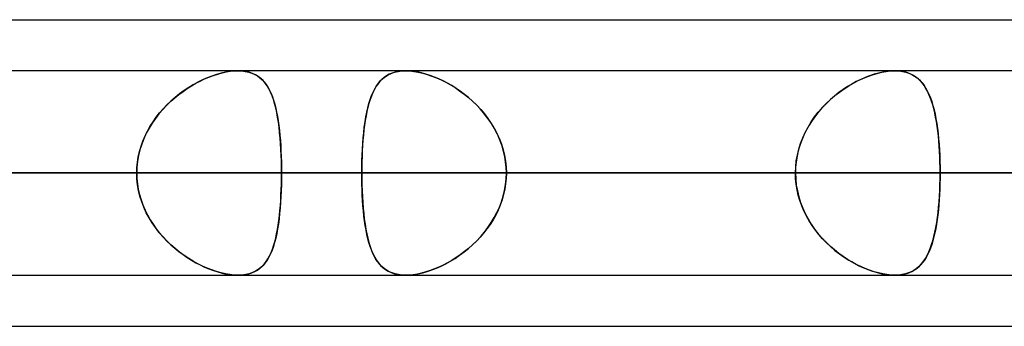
# Model space of a CAD drawing. Header units: millimetres. Extents: x -185 to 185, y -130 to 54.
# Tile 39 of 76: x 51 to 57, y -64 to -62. Entities that reach past the tile are written whole.
import ezdxf

# ---------------------------------------------------------------- set-up
doc = ezdxf.new("R2010")
doc.units = ezdxf.units.MM
doc.layers.add('MAIN-1', color=7, linetype='Continuous')
doc.layers.add('MAIN-2', color=7, linetype='Continuous')

msp = doc.modelspace()

# ---------------------------------------------------------------- linework, layer by layer
at = {"layer": 'MAIN-1'}
for p, q in [((46.1722, -62.095), (87.1067, -62.095)), ((87.1115, -62.4125), (-87.1115, -62.4125)), ((56.277, -62.4125), (56.2773, -62.4125)), ((56.2773, -62.4125), (56.2776, -62.4125)), ((56.2776, -62.4125), (56.2779, -62.4125)), ((56.2779, -62.4125), (56.2782, -62.4125)), ((56.2782, -62.4125), (56.2785, -62.4125)), ((56.2785, -62.4125), (56.2788, -62.4125)), ((-87.6306, -63.0475), (87.6306, -63.0475)), ((-87.2445, -63.6825), (87.2445, -63.6825)), ((56.2776, -63.6825), (56.2769, -63.6825)), ((56.2783, -63.6825), (56.2776, -63.6825)), ((56.2789, -63.6825), (56.2783, -63.6825)), ((56.2796, -63.6825), (56.2789, -63.6825)), ((56.2803, -63.6825), (56.2796, -63.6825)), ((56.281, -63.6825), (56.2803, -63.6825)), ((45.7544, -64), (87.782, -64))]:
    msp.add_line(p, q, dxfattribs=at)
at = {"layer": 'MAIN-2'}
for p, q in [((52.0456, -62.4417), (52.0726, -62.4329)), ((52.0932, -62.4272), (52.0649, -62.4353)), ((52.0726, -62.4329), (52.0993, -62.4257)), ((52.1211, -62.4208), (52.0932, -62.4272)), ((52.0993, -62.4257), (52.1255, -62.4199)), ((52.1481, -62.4162), (52.1211, -62.4208)), ((52.1255, -62.4199), (52.1509, -62.4158)), ((52.1741, -62.4134), (52.1481, -62.4162)), ((52.1509, -62.4158), (52.1754, -62.4133)), ((52.1989, -62.4125), (52.1741, -62.4134)), ((52.1754, -62.4133), (52.1989, -62.4125)), ((52.1989, -62.4125), (52.222, -62.4134)), ((52.2232, -62.4135), (52.1989, -62.4125)), ((52.222, -62.4134), (52.244, -62.416)), ((52.2463, -62.4164), (52.2232, -62.4135)), ((52.244, -62.416), (52.2649, -62.4205)), ((52.2681, -62.4214), (52.2463, -62.4164)), ((52.2649, -62.4205), (52.2843, -62.4267)), ((52.2883, -62.4283), (52.2681, -62.4214)), ((52.2843, -62.4267), (52.3023, -62.4346)), ((52.307, -62.4371), (52.2883, -62.4283)), ((52.3023, -62.4346), (52.319, -62.4442)), ((53.1379, -62.4339), (53.1213, -62.443)), ((53.1318, -62.437), (53.1506, -62.4283)), ((53.1558, -62.4263), (53.1379, -62.4339)), ((53.1506, -62.4283), (53.1709, -62.4214)), ((53.175, -62.4203), (53.1558, -62.4263)), ((53.1709, -62.4214), (53.1926, -62.4164)), ((53.1955, -62.4159), (53.175, -62.4203)), ((53.1926, -62.4164), (53.2156, -62.4135)), ((53.2172, -62.4133), (53.1955, -62.4159)), ((53.2156, -62.4135), (53.24, -62.4125)), ((53.2399, -62.4125), (53.2172, -62.4133)), ((53.2631, -62.4133), (53.2399, -62.4125)), ((53.24, -62.4125), (53.2648, -62.4134)), ((53.2874, -62.4157), (53.2631, -62.4133)), ((53.2648, -62.4134), (53.2908, -62.4162)), ((53.3126, -62.4198), (53.2874, -62.4157)), ((53.2908, -62.4162), (53.318, -62.4209)), ((53.3386, -62.4255), (53.3126, -62.4198)), ((53.318, -62.4209), (53.3457, -62.4273)), ((53.365, -62.4327), (53.3386, -62.4255)), ((53.3457, -62.4273), (53.3739, -62.4354)), ((53.3918, -62.4413), (53.365, -62.4327)), ((56.1487, -62.4339), (56.1214, -62.443)), ((56.139, -62.437), (56.1681, -62.4283)), ((56.1758, -62.4263), (56.1487, -62.4339)), ((56.1681, -62.4283), (56.1969, -62.4214)), ((56.2024, -62.4203), (56.1758, -62.4263)), ((56.1969, -62.4214), (56.2247, -62.4164)), ((56.2283, -62.4159), (56.2024, -62.4203)), ((56.2247, -62.4164), (56.2514, -62.4135)), ((56.2531, -62.4133), (56.2283, -62.4159)), ((56.2514, -62.4135), (56.277, -62.4125)), ((56.2769, -62.4125), (56.2531, -62.4133)), ((56.2992, -62.4133), (56.2769, -62.4125)), ((56.2788, -62.4125), (56.3024, -62.4135)), ((56.3204, -62.4157), (56.2992, -62.4133)), ((56.3024, -62.4135), (56.3248, -62.4165)), ((56.3405, -62.4198), (56.3204, -62.4157)), ((56.3248, -62.4165), (56.346, -62.4212)), ((56.3596, -62.4255), (56.3405, -62.4198)), ((56.346, -62.4212), (56.3657, -62.4277)), ((56.3773, -62.4327), (56.3596, -62.4255)), ((56.3657, -62.4277), (56.384, -62.436)), ((56.3938, -62.4413), (56.3773, -62.4327)), ((51.9101, -62.5057), (51.9369, -62.4904)), ((51.9497, -62.4835), (51.9209, -62.4993)), ((51.9369, -62.4904), (51.9639, -62.4763)), ((51.9785, -62.4692), (51.9497, -62.4835)), ((51.9639, -62.4763), (51.9911, -62.4634)), ((52.0074, -62.4564), (51.9785, -62.4692)), ((51.9911, -62.4634), (52.0184, -62.4519)), ((52.0363, -62.445), (52.0074, -62.4564)), ((52.0184, -62.4519), (52.0456, -62.4417)), ((52.0649, -62.4353), (52.0363, -62.445)), ((52.3241, -62.4476), (52.307, -62.4371)), ((52.319, -62.4442), (52.3344, -62.4553)), ((52.3398, -62.4598), (52.3241, -62.4476)), ((52.3344, -62.4553), (52.3486, -62.4679)), ((52.3542, -62.4737), (52.3398, -62.4598)), ((52.3486, -62.4679), (52.3616, -62.4821)), ((52.3674, -62.4893), (52.3542, -62.4737)), ((52.3616, -62.4821), (52.3736, -62.4977)), ((52.3794, -62.5064), (52.3674, -62.4893)), ((53.0668, -62.4946), (53.0556, -62.5111)), ((53.0588, -62.5061), (53.0709, -62.4891)), ((53.0788, -62.4795), (53.0668, -62.4946)), ((53.0709, -62.4891), (53.0842, -62.4736)), ((53.0919, -62.4659), (53.0788, -62.4795)), ((53.0842, -62.4736), (53.0987, -62.4597)), ((53.106, -62.4537), (53.0919, -62.4659)), ((53.0987, -62.4597), (53.1146, -62.4475)), ((53.1213, -62.443), (53.106, -62.4537)), ((53.1146, -62.4475), (53.1318, -62.437)), ((53.3739, -62.4354), (53.4025, -62.4452)), ((53.4188, -62.4514), (53.3918, -62.4413)), ((53.4025, -62.4452), (53.4312, -62.4565)), ((53.4458, -62.4629), (53.4188, -62.4514)), ((53.4312, -62.4565), (53.46, -62.4694)), ((53.4728, -62.4756), (53.4458, -62.4629)), ((53.46, -62.4694), (53.4889, -62.4838)), ((53.4997, -62.4896), (53.4728, -62.4756)), ((53.4889, -62.4838), (53.5177, -62.4998)), ((53.5263, -62.5049), (53.4997, -62.4896)), ((56.0111, -62.4946), (55.9836, -62.5111)), ((55.9916, -62.5061), (56.0208, -62.4891)), ((56.0386, -62.4795), (56.0111, -62.4946)), ((56.0208, -62.4891), (56.0502, -62.4736)), ((56.0662, -62.4659), (56.0386, -62.4795)), ((56.0502, -62.4736), (56.0798, -62.4597)), ((56.0938, -62.4537), (56.0662, -62.4659)), ((56.0798, -62.4597), (56.1095, -62.4475)), ((56.1214, -62.443), (56.0938, -62.4537)), ((56.1095, -62.4475), (56.139, -62.437)), ((56.384, -62.436), (56.401, -62.4458)), ((56.4092, -62.4514), (56.3938, -62.4413)), ((56.401, -62.4458), (56.4168, -62.4572)), ((56.4235, -62.4629), (56.4092, -62.4514)), ((56.4168, -62.4572), (56.4313, -62.4702)), ((56.4367, -62.4756), (56.4235, -62.4629)), ((56.4313, -62.4702), (56.4448, -62.4846)), ((56.4489, -62.4896), (56.4367, -62.4756)), ((56.4448, -62.4846), (56.4573, -62.5006)), ((56.4603, -62.5049), (56.4489, -62.4896)), ((51.8359, -62.5559), (51.8085, -62.5778)), ((51.8312, -62.5595), (51.8572, -62.5403)), ((51.8639, -62.5356), (51.8359, -62.5559)), ((51.8572, -62.5403), (51.8835, -62.5223)), ((51.8923, -62.5167), (51.8639, -62.5356)), ((51.8835, -62.5223), (51.9101, -62.5057)), ((51.9209, -62.4993), (51.8923, -62.5167)), ((52.3736, -62.4977), (52.3846, -62.5147)), ((52.3905, -62.5252), (52.3794, -62.5064)), ((52.3846, -62.5147), (52.3946, -62.5331)), ((52.4006, -62.5457), (52.3905, -62.5252)), ((52.3946, -62.5331), (52.4037, -62.5528)), ((52.4098, -62.5677), (52.4006, -62.5457)), ((52.4037, -62.5528), (52.4121, -62.5737)), ((53.0358, -62.5484), (53.0271, -62.5692)), ((53.028, -62.5669), (53.0374, -62.5451)), ((53.0453, -62.529), (53.0358, -62.5484)), ((53.0374, -62.5451), (53.0476, -62.5248)), ((53.0556, -62.5111), (53.0453, -62.529)), ((53.0476, -62.5248), (53.0588, -62.5061)), ((53.5177, -62.4998), (53.5463, -62.5173)), ((53.5528, -62.5216), (53.5263, -62.5049)), ((53.5463, -62.5173), (53.5746, -62.5364)), ((53.579, -62.5395), (53.5528, -62.5216)), ((53.5746, -62.5364), (53.6024, -62.5569)), ((53.6049, -62.5588), (53.579, -62.5395)), ((53.6024, -62.5569), (53.6297, -62.5789)), ((55.9297, -62.5484), (55.9034, -62.5692)), ((55.9061, -62.5669), (55.9341, -62.5451)), ((55.9565, -62.529), (55.9297, -62.5484)), ((55.9341, -62.5451), (55.9627, -62.5248)), ((55.9836, -62.5111), (55.9565, -62.529)), ((55.9627, -62.5248), (55.9916, -62.5061)), ((56.4573, -62.5006), (56.4688, -62.5182)), ((56.4709, -62.5216), (56.4603, -62.5049)), ((56.4688, -62.5182), (56.4795, -62.5372)), ((56.4807, -62.5395), (56.4709, -62.5216)), ((56.4795, -62.5372), (56.4894, -62.5578)), ((56.4898, -62.5588), (56.4807, -62.5395)), ((51.7819, -62.6011), (51.7561, -62.6258)), ((51.757, -62.6249), (51.781, -62.6019)), ((51.781, -62.6019), (51.8058, -62.5801)), ((51.8085, -62.5778), (51.7819, -62.6011)), ((51.8058, -62.5801), (51.8312, -62.5595)), ((52.4182, -62.5914), (52.4098, -62.5677)), ((52.4121, -62.5737), (52.4196, -62.5959)), ((52.4258, -62.6165), (52.4182, -62.5914)), ((52.4196, -62.5959), (52.4265, -62.6193)), ((52.4326, -62.6433), (52.4258, -62.6165)), ((53.0046, -62.642), (53.0117, -62.6154)), ((53.0119, -62.6148), (53.0052, -62.6395)), ((53.0117, -62.6154), (53.0194, -62.5904)), ((53.0192, -62.5913), (53.0119, -62.6148)), ((53.0271, -62.5692), (53.0192, -62.5913)), ((53.0194, -62.5904), (53.028, -62.5669)), ((53.6302, -62.5793), (53.6049, -62.5588)), ((53.6297, -62.5789), (53.6562, -62.6023)), ((53.6549, -62.6011), (53.6302, -62.5793)), ((53.6788, -62.6242), (53.6549, -62.6011)), ((53.6562, -62.6023), (53.6817, -62.6271)), ((55.8269, -62.642), (55.8523, -62.6154)), ((55.853, -62.6148), (55.8291, -62.6395)), ((55.8523, -62.6154), (55.8788, -62.5904)), ((55.8778, -62.5913), (55.853, -62.6148)), ((55.9034, -62.5692), (55.8778, -62.5913)), ((55.8788, -62.5904), (55.9061, -62.5669)), ((56.4894, -62.5578), (56.4984, -62.5797)), ((56.4983, -62.5793), (56.4898, -62.5588)), ((56.5061, -62.6011), (56.4983, -62.5793)), ((56.4984, -62.5797), (56.5067, -62.6032)), ((56.5132, -62.6242), (56.5061, -62.6011)), ((56.5067, -62.6032), (56.5143, -62.628)), ((51.6908, -62.7012), (51.7117, -62.6746)), ((51.7313, -62.652), (51.7078, -62.6794)), ((51.7117, -62.6746), (51.7339, -62.6492)), ((51.7561, -62.6258), (51.7313, -62.652)), ((51.7339, -62.6492), (51.757, -62.6249)), ((52.4265, -62.6193), (52.4328, -62.6439)), ((52.4388, -62.6714), (52.4326, -62.6433)), ((52.4328, -62.6439), (52.4385, -62.6696)), ((52.4385, -62.6696), (52.4436, -62.6964)), ((52.4443, -62.7008), (52.4388, -62.6714)), ((52.9925, -62.6995), (52.9982, -62.6701)), ((52.9992, -62.6655), (52.9938, -62.6925)), ((52.9982, -62.6701), (53.0046, -62.642)), ((53.0052, -62.6395), (52.9992, -62.6655)), ((53.7019, -62.6485), (53.6788, -62.6242)), ((53.6817, -62.6271), (53.7061, -62.6533)), ((53.7239, -62.674), (53.7019, -62.6485)), ((53.7061, -62.6533), (53.7293, -62.6807)), ((53.7448, -62.7006), (53.7239, -62.674)), ((55.7798, -62.6995), (55.8026, -62.6701)), ((55.8064, -62.6655), (55.7849, -62.6925)), ((55.8026, -62.6701), (55.8269, -62.642)), ((55.8291, -62.6395), (55.8064, -62.6655)), ((56.5198, -62.6485), (56.5132, -62.6242)), ((56.5143, -62.628), (56.5212, -62.6541)), ((56.5259, -62.674), (56.5198, -62.6485)), ((56.5212, -62.6541), (56.5275, -62.6814)), ((56.5314, -62.7006), (56.5259, -62.674)), ((51.6651, -62.7379), (51.6461, -62.7689)), ((51.6529, -62.7573), (51.6711, -62.7288)), ((51.6857, -62.708), (51.6651, -62.7379)), ((51.6711, -62.7288), (51.6908, -62.7012)), ((51.7078, -62.6794), (51.6857, -62.708)), ((52.4436, -62.6964), (52.4481, -62.7243)), ((52.4492, -62.7315), (52.4443, -62.7008)), ((52.4481, -62.7243), (52.4521, -62.7533)), ((52.4534, -62.7633), (52.4492, -62.7315)), ((52.983, -62.762), (52.9875, -62.7301)), ((52.9889, -62.7207), (52.9846, -62.75)), ((52.9875, -62.7301), (52.9925, -62.6995)), ((52.9938, -62.6925), (52.9889, -62.7207)), ((53.7293, -62.6807), (53.7511, -62.7093)), ((53.7643, -62.7282), (53.7448, -62.7006)), ((53.7511, -62.7093), (53.7714, -62.7391)), ((53.7824, -62.7568), (53.7643, -62.7282)), ((53.7714, -62.7391), (53.79, -62.77)), ((55.7391, -62.762), (55.7585, -62.7301)), ((55.7648, -62.7207), (55.7461, -62.75)), ((55.7585, -62.7301), (55.7798, -62.6995)), ((55.7849, -62.6925), (55.7648, -62.7207)), ((56.5275, -62.6814), (56.5331, -62.71)), ((56.5363, -62.7282), (56.5314, -62.7006)), ((56.5331, -62.71), (56.5382, -62.7398)), ((56.5407, -62.7568), (56.5363, -62.7282)), ((56.5382, -62.7398), (56.5426, -62.7707)), ((51.629, -62.801), (51.6137, -62.8343)), ((51.6212, -62.8173), (51.6362, -62.7869)), ((51.6461, -62.7689), (51.629, -62.801)), ((51.6362, -62.7869), (51.6529, -62.7573)), ((52.4521, -62.7533), (52.4557, -62.7832)), ((52.4571, -62.7962), (52.4534, -62.7633)), ((52.4557, -62.7832), (52.4588, -62.814)), ((52.4602, -62.8302), (52.4571, -62.7962)), ((52.9758, -62.829), (52.9791, -62.7949)), ((52.9808, -62.7802), (52.9775, -62.8115)), ((52.9791, -62.7949), (52.983, -62.762)), ((52.9846, -62.75), (52.9808, -62.7802)), ((53.799, -62.7864), (53.7824, -62.7568)), ((53.79, -62.77), (53.8069, -62.8021)), ((53.8139, -62.8169), (53.799, -62.7864)), ((55.7058, -62.829), (55.7215, -62.7949)), ((55.729, -62.7802), (55.7135, -62.8115)), ((55.7215, -62.7949), (55.7391, -62.762)), ((55.7461, -62.75), (55.729, -62.7802)), ((56.5446, -62.7864), (56.5407, -62.7568)), ((56.5426, -62.7707), (56.5465, -62.8027)), ((56.5481, -62.8169), (56.5446, -62.7864)), ((51.5963, -62.8808), (51.6078, -62.8487)), ((51.6137, -62.8343), (51.6005, -62.8684)), ((51.6078, -62.8487), (51.6212, -62.8173)), ((52.4588, -62.814), (52.4615, -62.8457)), ((52.4629, -62.8651), (52.4602, -62.8302)), ((52.4615, -62.8457), (52.4637, -62.8781)), ((52.9746, -62.8436), (52.9722, -62.8764)), ((52.973, -62.864), (52.9758, -62.829)), ((52.9775, -62.8115), (52.9746, -62.8436)), ((53.8069, -62.8021), (53.8219, -62.8351)), ((53.8272, -62.8483), (53.8139, -62.8169)), ((53.8219, -62.8351), (53.8348, -62.869)), ((53.8386, -62.8804), (53.8272, -62.8483)), ((55.6999, -62.8436), (55.6882, -62.8764)), ((55.6923, -62.864), (55.7058, -62.829)), ((55.7135, -62.8115), (55.6999, -62.8436)), ((56.5465, -62.8027), (56.5499, -62.8357)), ((56.551, -62.8483), (56.5481, -62.8169)), ((56.5499, -62.8357), (56.5528, -62.8695)), ((56.5536, -62.8804), (56.551, -62.8483)), ((51.5794, -62.9464), (51.5868, -62.9133)), ((51.5896, -62.9031), (51.581, -62.9385)), ((51.5868, -62.9133), (51.5963, -62.8808)), ((51.6005, -62.8684), (51.5896, -62.9031)), ((52.465, -62.9007), (52.4629, -62.8651)), ((52.4637, -62.8781), (52.4655, -62.9112)), ((52.4667, -62.9368), (52.465, -62.9007)), ((52.4655, -62.9112), (52.4669, -62.9448)), ((52.9702, -62.9097), (52.9687, -62.9435)), ((52.969, -62.9361), (52.9708, -62.8998)), ((52.9722, -62.8764), (52.9702, -62.9097)), ((52.9708, -62.8998), (52.973, -62.864)), ((53.8348, -62.869), (53.8455, -62.9037)), ((53.848, -62.913), (53.8386, -62.8804)), ((53.8455, -62.9037), (53.854, -62.9391)), ((53.8554, -62.9461), (53.848, -62.913)), ((55.6785, -62.9097), (55.6709, -62.9435)), ((55.6724, -62.9361), (55.6812, -62.8998)), ((55.6882, -62.8764), (55.6785, -62.9097)), ((55.6812, -62.8998), (55.6923, -62.864)), ((56.5528, -62.8695), (56.5551, -62.9041)), ((56.5556, -62.913), (56.5536, -62.8804)), ((56.5551, -62.9041), (56.5569, -62.9394)), ((56.5572, -62.9461), (56.5556, -62.913)), ((51.5707, -63.0135), (51.574, -62.9798)), ((51.5747, -62.9744), (51.5709, -63.0108)), ((51.574, -62.9798), (51.5794, -62.9464)), ((51.581, -62.9385), (51.5747, -62.9744)), ((52.4678, -62.9733), (52.4667, -62.9368)), ((52.4669, -62.9448), (52.468, -62.9788)), ((52.4685, -63.0102), (52.4678, -62.9733)), ((52.468, -62.9788), (52.4686, -63.0131)), ((52.967, -63.01), (52.9678, -62.9729)), ((52.9677, -62.9778), (52.967, -63.0125)), ((52.9687, -62.9435), (52.9677, -62.9778)), ((52.9678, -62.9729), (52.969, -62.9361)), ((53.854, -62.9391), (53.8602, -62.975)), ((53.8608, -62.9796), (53.8554, -62.9461)), ((53.8602, -62.975), (53.8639, -63.0111)), ((53.864, -63.0134), (53.8608, -62.9796)), ((55.6654, -62.9778), (55.662, -63.0125)), ((55.6622, -63.01), (55.666, -62.9729)), ((55.6709, -62.9435), (55.6654, -62.9778)), ((55.666, -62.9729), (55.6724, -62.9361)), ((56.5569, -62.9394), (56.5582, -62.9752)), ((56.5583, -62.9796), (56.5572, -62.9461)), ((56.5582, -62.9752), (56.5589, -63.0112)), ((56.559, -63.0134), (56.5583, -62.9796)), ((51.5709, -63.0108), (51.5696, -63.0475)), ((51.5696, -63.0475), (51.5707, -63.0135)), ((52.4687, -63.0475), (52.4685, -63.0102)), ((52.4686, -63.0131), (52.4687, -63.0475)), ((52.9668, -63.0475), (52.967, -63.01)), ((52.967, -63.0125), (52.9668, -63.0475)), ((53.8639, -63.0111), (53.8651, -63.0475)), ((53.8651, -63.0475), (53.864, -63.0134)), ((55.6609, -63.0475), (55.6622, -63.01)), ((55.662, -63.0125), (55.6609, -63.0475)), ((56.5589, -63.0112), (56.5592, -63.0475)), ((56.5592, -63.0475), (56.559, -63.0134)), ((87.6306, -63.0475), (-87.6306, -63.0475)), ((86.6188, -63.0475), (-86.6188, -63.0475)), ((-86.6188, -63.0475), (86.6188, -63.0475)), ((-80.5093, -63.0475), (80.5093, -63.0475)), ((80.5093, -63.0475), (-80.5093, -63.0475)), ((79.6108, -63.0475), (-79.6108, -63.0475)), ((-79.6108, -63.0475), (79.6108, -63.0475)), ((-73.5007, -63.0475), (73.5007, -63.0475)), ((73.5007, -63.0475), (-73.5007, -63.0475)), ((72.6021, -63.0475), (-72.6021, -63.0475)), ((-72.6021, -63.0475), (72.6021, -63.0475)), ((-66.4913, -63.0475), (66.4913, -63.0475)), ((66.4913, -63.0475), (-66.4913, -63.0475)), ((65.5925, -63.0475), (-65.5925, -63.0475)), ((-65.5925, -63.0475), (65.5925, -63.0475)), ((-59.4808, -63.0475), (59.4808, -63.0475)), ((59.4808, -63.0475), (-59.4808, -63.0475)), ((58.5819, -63.0475), (-58.5819, -63.0475)), ((-58.5819, -63.0475), (58.5819, -63.0475)), ((-52.4687, -63.0475), (52.4687, -63.0475)), ((52.4687, -63.0475), (-52.4687, -63.0475)), ((51.5696, -63.0475), (-51.5696, -63.0475)), ((-51.5696, -63.0475), (51.5696, -63.0475)), ((51.5696, -63.0475), (45.4546, -63.0475)), ((45.4546, -63.0475), (51.5696, -63.0475)), ((46.8581, -63.0475), (52.9668, -63.0475)), ((52.9668, -63.0475), (46.8581, -63.0475)), ((55.6609, -63.0475), (49.5522, -63.0475)), ((49.5522, -63.0475), (55.6609, -63.0475)), ((66.929, -63.0475), (49.77, -63.0475)), ((49.77, -63.0475), (66.929, -63.0475)), ((50.8427, -63.0475), (68.199, -63.0475)), ((68.199, -63.0475), (50.8427, -63.0475)), ((50.8427, -63.0475), (56.9578, -63.0475)), ((56.9578, -63.0475), (50.8427, -63.0475)), ((51.5709, -63.0842), (51.5696, -63.0475)), ((51.5696, -63.0475), (51.5707, -63.0815)), ((51.5707, -63.0815), (51.574, -63.1152)), ((51.5747, -63.1206), (51.5709, -63.0842)), ((52.4685, -63.0848), (52.4678, -63.1217)), ((52.468, -63.1162), (52.4686, -63.0819)), ((52.4687, -63.0475), (52.4685, -63.0848)), ((52.4686, -63.0819), (52.4687, -63.0475)), ((58.5819, -63.0475), (52.4687, -63.0475)), ((52.4687, -63.0475), (58.5819, -63.0475)), ((52.9668, -63.0475), (52.967, -63.085)), ((55.6609, -63.0475), (52.9668, -63.0475)), ((52.967, -63.0825), (52.9668, -63.0475)), ((52.9668, -63.0475), (55.6609, -63.0475)), ((52.9677, -63.1172), (52.967, -63.0825)), ((52.967, -63.085), (52.9678, -63.1221)), ((53.8602, -63.12), (53.8639, -63.0839)), ((53.864, -63.0816), (53.8608, -63.1154)), ((53.8639, -63.0839), (53.8651, -63.0475)), ((53.8651, -63.0475), (53.864, -63.0816)), ((53.8651, -63.0475), (56.5592, -63.0475)), ((56.5592, -63.0475), (53.8651, -63.0475)), ((53.8651, -63.0475), (59.9733, -63.0475)), ((59.9733, -63.0475), (53.8651, -63.0475)), ((55.662, -63.0825), (55.6609, -63.0475)), ((55.6609, -63.0475), (55.6622, -63.085)), ((55.6654, -63.1172), (55.662, -63.0825)), ((55.6622, -63.085), (55.666, -63.1221)), ((56.5582, -63.12), (56.5589, -63.0839)), ((56.559, -63.0814), (56.5583, -63.115)), ((56.5589, -63.0839), (56.5592, -63.0475)), ((56.5592, -63.0475), (56.559, -63.0814)), ((62.6674, -63.0475), (56.5592, -63.0475)), ((56.5592, -63.0475), (62.6674, -63.0475)), ((76.835, -63.0475), (56.9578, -63.0475)), ((51.574, -63.1152), (51.5794, -63.1486)), ((51.581, -63.1565), (51.5747, -63.1206)), ((51.5794, -63.1486), (51.5868, -63.1817)), ((51.5896, -63.1919), (51.581, -63.1565)), ((52.4667, -63.1582), (52.465, -63.1943)), ((52.4655, -63.1838), (52.4669, -63.1502)), ((52.4678, -63.1217), (52.4667, -63.1582)), ((52.4669, -63.1502), (52.468, -63.1162)), ((52.9687, -63.1515), (52.9677, -63.1172)), ((52.9678, -63.1221), (52.969, -63.1589)), ((52.9702, -63.1853), (52.9687, -63.1515)), ((52.969, -63.1589), (52.9708, -63.1952)), ((53.8455, -63.1913), (53.854, -63.1559)), ((53.8554, -63.1489), (53.848, -63.182)), ((53.854, -63.1559), (53.8602, -63.12)), ((53.8608, -63.1154), (53.8554, -63.1489)), ((55.6709, -63.1515), (55.6654, -63.1172)), ((55.666, -63.1221), (55.6724, -63.1589)), ((55.6785, -63.1853), (55.6709, -63.1515)), ((55.6724, -63.1589), (55.6812, -63.1952)), ((56.555, -63.1913), (56.5569, -63.1559)), ((56.5572, -63.1483), (56.5556, -63.1812)), ((56.5569, -63.1559), (56.5582, -63.12)), ((56.5583, -63.115), (56.5572, -63.1483)), ((51.5868, -63.1817), (51.5963, -63.2142)), ((51.6005, -63.2266), (51.5896, -63.1919)), ((51.5963, -63.2142), (51.6078, -63.2463)), ((51.6137, -63.2607), (51.6005, -63.2266)), ((52.4615, -63.2493), (52.4637, -63.2169)), ((52.465, -63.1943), (52.4629, -63.2299)), ((52.4637, -63.2169), (52.4655, -63.1838)), ((52.9722, -63.2186), (52.9702, -63.1853)), ((52.9708, -63.1952), (52.973, -63.231)), ((52.9746, -63.2514), (52.9722, -63.2186)), ((53.8219, -63.2599), (53.8348, -63.226)), ((53.8386, -63.2146), (53.8272, -63.2467)), ((53.8348, -63.226), (53.8455, -63.1913)), ((53.848, -63.182), (53.8386, -63.2146)), ((55.6882, -63.2186), (55.6785, -63.1853)), ((55.6812, -63.1952), (55.6923, -63.231)), ((55.6999, -63.2514), (55.6882, -63.2186)), ((56.5499, -63.2599), (56.5527, -63.226)), ((56.5536, -63.2137), (56.5511, -63.2456)), ((56.5527, -63.226), (56.555, -63.1913)), ((56.5556, -63.1812), (56.5536, -63.2137)), ((51.6078, -63.2463), (51.6212, -63.2777)), ((51.629, -63.294), (51.6137, -63.2607)), ((51.6212, -63.2777), (51.6362, -63.3081)), ((52.4557, -63.3118), (52.4588, -63.281)), ((52.4602, -63.2648), (52.4571, -63.2988)), ((52.4588, -63.281), (52.4615, -63.2493)), ((52.4629, -63.2299), (52.4602, -63.2648)), ((52.973, -63.231), (52.9758, -63.266)), ((52.9775, -63.2835), (52.9746, -63.2514)), ((52.9758, -63.266), (52.9791, -63.3001)), ((52.9808, -63.3148), (52.9775, -63.2835)), ((53.8139, -63.2781), (53.799, -63.3086)), ((53.8069, -63.2929), (53.8219, -63.2599)), ((53.8272, -63.2467), (53.8139, -63.2781)), ((55.6923, -63.231), (55.7058, -63.266)), ((55.7135, -63.2835), (55.6999, -63.2514)), ((55.7058, -63.266), (55.7215, -63.3001)), ((55.729, -63.3148), (55.7135, -63.2835)), ((56.5482, -63.2768), (56.5448, -63.3072)), ((56.5465, -63.2929), (56.5499, -63.2599)), ((56.5511, -63.2456), (56.5482, -63.2768)), ((51.6461, -63.3261), (51.629, -63.294)), ((51.6362, -63.3081), (51.6529, -63.3377)), ((51.6651, -63.3571), (51.6461, -63.3261)), ((51.6529, -63.3377), (51.6711, -63.3662)), ((52.4481, -63.3707), (52.4521, -63.3417)), ((52.4534, -63.3317), (52.4492, -63.3635)), ((52.4521, -63.3417), (52.4557, -63.3118)), ((52.4571, -63.2988), (52.4534, -63.3317)), ((52.9791, -63.3001), (52.983, -63.333)), ((52.9846, -63.345), (52.9808, -63.3148)), ((52.983, -63.333), (52.9875, -63.3649)), ((52.9889, -63.3743), (52.9846, -63.345)), ((53.7824, -63.3382), (53.7643, -63.3668)), ((53.7714, -63.3559), (53.79, -63.325)), ((53.799, -63.3086), (53.7824, -63.3382)), ((53.79, -63.325), (53.8069, -63.2929)), ((55.7215, -63.3001), (55.7391, -63.333)), ((55.7461, -63.345), (55.729, -63.3148)), ((55.7391, -63.333), (55.7585, -63.3649)), ((55.7648, -63.3743), (55.7461, -63.345)), ((56.5409, -63.3367), (56.5366, -63.3652)), ((56.5381, -63.3559), (56.5425, -63.325)), ((56.5448, -63.3072), (56.5409, -63.3367)), ((56.5425, -63.325), (56.5465, -63.2929)), ((51.6857, -63.387), (51.6651, -63.3571)), ((51.6711, -63.3662), (51.6908, -63.3938)), ((51.7078, -63.4156), (51.6857, -63.387)), ((51.6908, -63.3938), (51.7117, -63.4204)), ((52.4385, -63.4254), (52.4436, -63.3986)), ((52.4443, -63.3942), (52.4388, -63.4236)), ((52.4436, -63.3986), (52.4481, -63.3707)), ((52.4492, -63.3635), (52.4443, -63.3942)), ((52.9875, -63.3649), (52.9925, -63.3955)), ((52.9938, -63.4025), (52.9889, -63.3743)), ((52.9925, -63.3955), (52.9982, -63.4249)), ((52.9992, -63.4295), (52.9938, -63.4025)), ((53.7448, -63.3944), (53.7239, -63.421)), ((53.7293, -63.4143), (53.7511, -63.3857)), ((53.7643, -63.3668), (53.7448, -63.3944)), ((53.7511, -63.3857), (53.7714, -63.3559)), ((55.7585, -63.3649), (55.7798, -63.3955)), ((55.7849, -63.4025), (55.7648, -63.3743)), ((55.7798, -63.3955), (55.8026, -63.4249)), ((55.8064, -63.4295), (55.7849, -63.4025)), ((56.5317, -63.3927), (56.5263, -63.4192)), ((56.5273, -63.4143), (56.533, -63.3857)), ((56.5366, -63.3652), (56.5317, -63.3927)), ((56.533, -63.3857), (56.5381, -63.3559)), ((51.7313, -63.443), (51.7078, -63.4156)), ((51.7117, -63.4204), (51.7339, -63.4459)), ((51.7561, -63.4692), (51.7313, -63.443)), ((51.7339, -63.4459), (51.757, -63.4701)), ((51.7819, -63.4939), (51.7561, -63.4692)), ((51.757, -63.4701), (51.781, -63.4931)), ((52.4326, -63.4517), (52.4258, -63.4785)), ((52.4265, -63.4757), (52.4328, -63.4511)), ((52.4388, -63.4236), (52.4326, -63.4517)), ((52.4328, -63.4511), (52.4385, -63.4254)), ((52.9982, -63.4249), (53.0046, -63.453)), ((53.0052, -63.4555), (52.9992, -63.4295)), ((53.0046, -63.453), (53.0117, -63.4796)), ((53.0119, -63.4802), (53.0052, -63.4555)), ((53.6788, -63.4708), (53.6549, -63.4939)), ((53.6562, -63.4927), (53.6817, -63.4679)), ((53.7019, -63.4465), (53.6788, -63.4708)), ((53.6817, -63.4679), (53.7061, -63.4417)), ((53.7239, -63.421), (53.7019, -63.4465)), ((53.7061, -63.4417), (53.7293, -63.4143)), ((55.8026, -63.4249), (55.8269, -63.453)), ((55.8291, -63.4555), (55.8064, -63.4295)), ((55.8269, -63.453), (55.8523, -63.4796)), ((55.853, -63.4802), (55.8291, -63.4555)), ((56.5064, -63.4927), (56.5141, -63.4679)), ((56.5138, -63.4689), (56.5067, -63.4919)), ((56.5203, -63.4446), (56.5138, -63.4689)), ((56.5141, -63.4679), (56.521, -63.4417)), ((56.5263, -63.4192), (56.5203, -63.4446)), ((56.521, -63.4417), (56.5273, -63.4143)), ((51.781, -63.4931), (51.8058, -63.5149)), ((51.8085, -63.5172), (51.7819, -63.4939)), ((51.8058, -63.5149), (51.8312, -63.5355)), ((51.8359, -63.5391), (51.8085, -63.5172)), ((52.4098, -63.5273), (52.4006, -63.5493)), ((52.4037, -63.5422), (52.4121, -63.5213)), ((52.4182, -63.5036), (52.4098, -63.5273)), ((52.4121, -63.5213), (52.4196, -63.4991)), ((52.4258, -63.4785), (52.4182, -63.5036)), ((52.4196, -63.4991), (52.4265, -63.4757)), ((53.0117, -63.4796), (53.0194, -63.5046)), ((53.0192, -63.5037), (53.0119, -63.4802)), ((53.0271, -63.5258), (53.0192, -63.5037)), ((53.0194, -63.5046), (53.028, -63.5281)), ((53.0358, -63.5466), (53.0271, -63.5258)), ((53.028, -63.5281), (53.0374, -63.5499)), ((53.6024, -63.5381), (53.6297, -63.5161)), ((53.6302, -63.5157), (53.6049, -63.5362)), ((53.6297, -63.5161), (53.6562, -63.4927)), ((53.6549, -63.4939), (53.6302, -63.5157)), ((55.8523, -63.4796), (55.8788, -63.5046)), ((55.8778, -63.5037), (55.853, -63.4802)), ((55.9034, -63.5258), (55.8778, -63.5037)), ((55.8788, -63.5046), (55.9061, -63.5281)), ((55.9297, -63.5466), (55.9034, -63.5258)), ((55.9061, -63.5281), (55.9341, -63.5499)), ((56.4907, -63.5343), (56.4817, -63.5536)), ((56.489, -63.5381), (56.4981, -63.5161)), ((56.499, -63.5137), (56.4907, -63.5343)), ((56.4981, -63.5161), (56.5064, -63.4927)), ((56.5067, -63.4919), (56.499, -63.5137)), ((51.8312, -63.5355), (51.8572, -63.5547)), ((51.8639, -63.5594), (51.8359, -63.5391)), ((51.8572, -63.5547), (51.8835, -63.5727)), ((51.8923, -63.5783), (51.8639, -63.5594)), ((51.8835, -63.5727), (51.9101, -63.5893)), ((51.9209, -63.5957), (51.8923, -63.5783)), ((51.9101, -63.5893), (51.9369, -63.6046)), ((51.9497, -63.6115), (51.9209, -63.5957)), ((52.3794, -63.5886), (52.3674, -63.6057)), ((52.3736, -63.5973), (52.3846, -63.5803)), ((52.3905, -63.5698), (52.3794, -63.5886)), ((52.3846, -63.5803), (52.3946, -63.5619)), ((52.4006, -63.5493), (52.3905, -63.5698)), ((52.3946, -63.5619), (52.4037, -63.5422)), ((53.0453, -63.566), (53.0358, -63.5466)), ((53.0374, -63.5499), (53.0476, -63.5702)), ((53.0556, -63.5839), (53.0453, -63.566)), ((53.0476, -63.5702), (53.0588, -63.5889)), ((53.0668, -63.6004), (53.0556, -63.5839)), ((53.0588, -63.5889), (53.0709, -63.6059)), ((53.4889, -63.6112), (53.5177, -63.5952)), ((53.5263, -63.5901), (53.4997, -63.6054)), ((53.5177, -63.5952), (53.5463, -63.5777)), ((53.5528, -63.5734), (53.5263, -63.5901)), ((53.5463, -63.5777), (53.5746, -63.5586)), ((53.579, -63.5555), (53.5528, -63.5734)), ((53.5746, -63.5586), (53.6024, -63.5381)), ((53.6049, -63.5362), (53.579, -63.5555)), ((55.9565, -63.566), (55.9297, -63.5466)), ((55.9341, -63.5499), (55.9627, -63.5702)), ((55.9836, -63.5839), (55.9565, -63.566)), ((55.9627, -63.5702), (55.9916, -63.5889)), ((56.0111, -63.6004), (55.9836, -63.5839)), ((55.9916, -63.5889), (56.0208, -63.6059)), ((56.4441, -63.6112), (56.4567, -63.5952)), ((56.4615, -63.5882), (56.4503, -63.6036)), ((56.4567, -63.5952), (56.4683, -63.5777)), ((56.472, -63.5715), (56.4615, -63.5882)), ((56.4683, -63.5777), (56.4791, -63.5586)), ((56.4817, -63.5536), (56.472, -63.5715)), ((56.4791, -63.5586), (56.489, -63.5381)), ((51.9369, -63.6046), (51.9639, -63.6187)), ((51.9785, -63.6258), (51.9497, -63.6115)), ((51.9639, -63.6187), (51.9911, -63.6316)), ((52.0074, -63.6386), (51.9785, -63.6258)), ((51.9911, -63.6316), (52.0184, -63.6431)), ((52.0363, -63.65), (52.0074, -63.6386)), ((52.0184, -63.6431), (52.0456, -63.6533)), ((52.0649, -63.6597), (52.0363, -63.65)), ((52.0456, -63.6533), (52.0726, -63.6621)), ((52.3023, -63.6604), (52.319, -63.6508)), ((52.3241, -63.6474), (52.307, -63.6579)), ((52.319, -63.6508), (52.3344, -63.6397)), ((52.3398, -63.6352), (52.3241, -63.6474)), ((52.3344, -63.6397), (52.3486, -63.6271)), ((52.3542, -63.6213), (52.3398, -63.6352)), ((52.3486, -63.6271), (52.3616, -63.6129)), ((52.3674, -63.6057), (52.3542, -63.6213)), ((52.3616, -63.6129), (52.3736, -63.5973)), ((53.0788, -63.6155), (53.0668, -63.6004)), ((53.0709, -63.6059), (53.0842, -63.6214)), ((53.0919, -63.6291), (53.0788, -63.6155)), ((53.0842, -63.6214), (53.0987, -63.6353)), ((53.106, -63.6413), (53.0919, -63.6291)), ((53.0987, -63.6353), (53.1146, -63.6475)), ((53.1213, -63.652), (53.106, -63.6413)), ((53.1146, -63.6475), (53.1318, -63.658)), ((53.1379, -63.6611), (53.1213, -63.652)), ((53.3918, -63.6537), (53.365, -63.6623)), ((53.3739, -63.6596), (53.4025, -63.6498)), ((53.4188, -63.6436), (53.3918, -63.6537)), ((53.4025, -63.6498), (53.4312, -63.6385)), ((53.4458, -63.6321), (53.4188, -63.6436)), ((53.4312, -63.6385), (53.46, -63.6256)), ((53.4728, -63.6194), (53.4458, -63.6321)), ((53.46, -63.6256), (53.4889, -63.6112)), ((53.4997, -63.6054), (53.4728, -63.6194)), ((56.0386, -63.6155), (56.0111, -63.6004)), ((56.0208, -63.6059), (56.0502, -63.6214)), ((56.0662, -63.6291), (56.0386, -63.6155)), ((56.0502, -63.6214), (56.0798, -63.6353)), ((56.0938, -63.6413), (56.0662, -63.6291)), ((56.0798, -63.6353), (56.1095, -63.6475)), ((56.1214, -63.652), (56.0938, -63.6413)), ((56.1095, -63.6475), (56.139, -63.658)), ((56.1487, -63.6611), (56.1214, -63.652)), ((56.3961, -63.6523), (56.3798, -63.6611)), ((56.383, -63.6596), (56.4001, -63.6498)), ((56.4112, -63.6421), (56.3961, -63.6523)), ((56.4001, -63.6498), (56.4159, -63.6385)), ((56.4253, -63.6305), (56.4112, -63.6421)), ((56.4159, -63.6385), (56.4306, -63.6256)), ((56.4383, -63.6177), (56.4253, -63.6305)), ((56.4306, -63.6256), (56.4441, -63.6112)), ((56.4503, -63.6036), (56.4383, -63.6177)), ((52.0932, -63.6678), (52.0649, -63.6597)), ((52.0726, -63.6621), (52.0993, -63.6693)), ((52.1211, -63.6742), (52.0932, -63.6678)), ((52.0993, -63.6693), (52.1255, -63.6751)), ((52.1481, -63.6788), (52.1211, -63.6742)), ((52.1255, -63.6751), (52.1509, -63.6792)), ((52.1741, -63.6816), (52.1481, -63.6788)), ((52.1509, -63.6792), (52.1754, -63.6817)), ((52.1989, -63.6825), (52.1741, -63.6816)), ((52.1754, -63.6817), (52.1989, -63.6825)), ((52.2232, -63.6815), (52.1989, -63.6825)), ((52.1989, -63.6825), (52.222, -63.6816)), ((52.222, -63.6816), (52.244, -63.679)), ((52.2463, -63.6786), (52.2232, -63.6815)), ((52.244, -63.679), (52.2649, -63.6745)), ((52.2681, -63.6736), (52.2463, -63.6786)), ((52.2649, -63.6745), (52.2843, -63.6683)), ((52.2883, -63.6667), (52.2681, -63.6736)), ((52.2843, -63.6683), (52.3023, -63.6604)), ((52.307, -63.6579), (52.2883, -63.6667)), ((53.1318, -63.658), (53.1506, -63.6667)), ((53.1558, -63.6687), (53.1379, -63.6611)), ((53.1506, -63.6667), (53.1709, -63.6736)), ((53.175, -63.6747), (53.1558, -63.6687)), ((53.1709, -63.6736), (53.1926, -63.6786)), ((53.1955, -63.6791), (53.175, -63.6747)), ((53.1926, -63.6786), (53.2156, -63.6815)), ((53.2172, -63.6817), (53.1955, -63.6791)), ((53.2156, -63.6815), (53.24, -63.6825)), ((53.2399, -63.6825), (53.2172, -63.6817)), ((53.2631, -63.6817), (53.2399, -63.6825)), ((53.24, -63.6825), (53.2648, -63.6816)), ((53.2874, -63.6793), (53.2631, -63.6817)), ((53.2648, -63.6816), (53.2908, -63.6788)), ((53.3126, -63.6752), (53.2874, -63.6793)), ((53.2908, -63.6788), (53.318, -63.6741)), ((53.3386, -63.6695), (53.3126, -63.6752)), ((53.318, -63.6741), (53.3457, -63.6677)), ((53.365, -63.6623), (53.3386, -63.6695)), ((53.3457, -63.6677), (53.3739, -63.6596)), ((56.139, -63.658), (56.1681, -63.6667)), ((56.1758, -63.6687), (56.1487, -63.6611)), ((56.1681, -63.6667), (56.1969, -63.6736)), ((56.2024, -63.6747), (56.1758, -63.6687)), ((56.1969, -63.6736), (56.2247, -63.6786)), ((56.2283, -63.6791), (56.2024, -63.6747)), ((56.2247, -63.6786), (56.2514, -63.6815)), ((56.2531, -63.6817), (56.2283, -63.6791)), ((56.2514, -63.6815), (56.277, -63.6825)), ((56.2769, -63.6825), (56.2531, -63.6817)), ((56.277, -63.6825), (56.3007, -63.6816)), ((56.3029, -63.6814), (56.281, -63.6825)), ((56.3007, -63.6816), (56.3233, -63.6788)), ((56.3238, -63.6787), (56.3029, -63.6814)), ((56.3233, -63.6788), (56.3446, -63.6741)), ((56.3437, -63.6744), (56.3238, -63.6787)), ((56.3624, -63.6685), (56.3437, -63.6744)), ((56.3446, -63.6741), (56.3645, -63.6677)), ((56.3798, -63.6611), (56.3624, -63.6685)), ((56.3645, -63.6677), (56.383, -63.6596))]:
    msp.add_line(p, q, dxfattribs=at)

doc.saveas('drawing.dxf')
